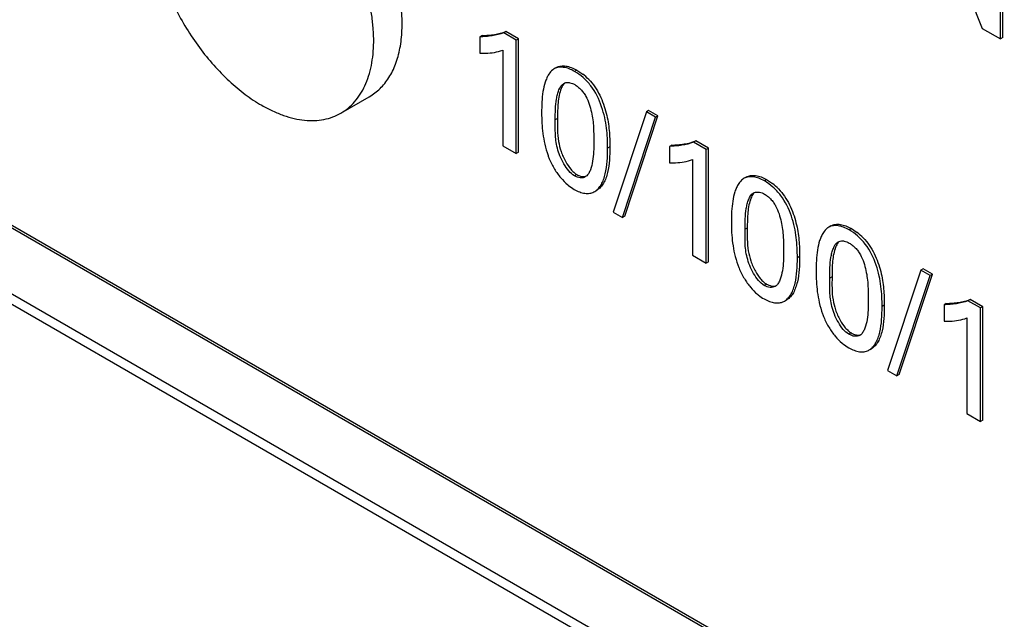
# Model space of a CAD drawing. Header units: inches. Extents: x 0 to 34, y 0 to 22.
# Tile 30 of 119: x 4.65 to 4.956, y 16.063 to 16.25. Entities that reach past the tile are written whole.
import ezdxf

# ---------------------------------------------------------------- set-up
doc = ezdxf.new("R2010")
doc.units = ezdxf.units.IN
doc.header["$LTSCALE"] = 1.87
doc.header["$MEASUREMENT"] = 0
doc.layers.get('0').update_dxf_attribs({"linetype": 'CONTINUOUS'})
doc.layers.add('02___PRT_ALL_AXES', color=7, linetype='CONTINUOUS')

msp = doc.modelspace()

# ---------------------------------------------------------------- linework, layer by layer
at = {"color": 7, "linetype": 'CONTINUOUS'}
for p, q in [((5.9007556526, 15.4618418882), (4.1329813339, 16.4825326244)), ((5.9000485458, 15.4614336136), (4.1322742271, 16.4821243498)), ((4.132284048, 16.4617202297), (5.9000460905, 15.4410365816)), ((4.933010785, 16.2874359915), (4.9492334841, 16.246779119)), ((4.9548923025, 16.2435117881), (4.9548923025, 16.2803663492)), ((4.9555994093, 16.2439200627), (4.9555994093, 16.2807746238)), ((4.9492334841, 16.246779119), (4.9548923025, 16.2435117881)), ((4.7937073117, 16.2445714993), (4.793000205, 16.2441632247)), ((4.793000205, 16.2441632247), (4.793000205, 16.2390585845)), ((4.8011353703, 16.2458420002), (4.8004282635, 16.2454337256)), ((4.8043605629, 16.2431632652), (4.8004282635, 16.2454337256)), ((4.8050676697, 16.2435715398), (4.8011353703, 16.2458420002)), ((4.8050676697, 16.2435715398), (4.8043605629, 16.2431632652)), ((4.8050676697, 16.2082535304), (4.8050676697, 16.2435715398)), ((4.9555994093, 16.2439200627), (4.9548923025, 16.2435117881)), ((4.8043605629, 16.2078452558), (4.8043605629, 16.2431632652)), ((4.800116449, 16.2400543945), (4.800116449, 16.2102957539)), ((4.8168544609, 16.2346363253), (4.8161473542, 16.2342280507)), ((4.8231843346, 16.233825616), (4.8224772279, 16.2334173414)), ((4.8231843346, 16.233825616), (4.8250024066, 16.232595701)), ((4.7498143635, 16.2204426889), (4.7586531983, 16.2255461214)), ((4.8447952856, 16.2208912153), (4.8344513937, 16.1896518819)), ((4.8373672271, 16.1879683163), (4.8476674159, 16.2192328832)), ((4.8380743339, 16.1883765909), (4.8483745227, 16.2196411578)), ((4.8455023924, 16.2212994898), (4.8447952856, 16.2208912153)), ((4.8476674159, 16.2192328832), (4.8447952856, 16.2208912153)), ((4.8483745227, 16.2196411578), (4.8455023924, 16.2212994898)), ((4.8483745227, 16.2196411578), (4.8476674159, 16.2192328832)), ((4.8171758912, 16.2187705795), (4.8164687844, 16.2183623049)), ((4.800116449, 16.2102957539), (4.8043605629, 16.2078452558)), ((4.8334418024, 16.2099327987), (4.8327346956, 16.2095245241)), ((4.8527050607, 16.2105069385), (4.8519979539, 16.2100986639)), ((4.8519979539, 16.2100986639), (4.8519979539, 16.2049940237)), ((4.8601331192, 16.2117774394), (4.8594260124, 16.2113691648)), ((4.8633578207, 16.2090989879), (4.8594260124, 16.2113691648)), ((4.8640649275, 16.2095072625), (4.8601331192, 16.2117774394)), ((4.8050676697, 16.2082535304), (4.8043605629, 16.2078452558)), ((4.8640649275, 16.2095072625), (4.8633578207, 16.2090989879)), ((4.8633578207, 16.1737809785), (4.8633578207, 16.2090989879)), ((4.8640649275, 16.1741892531), (4.8640649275, 16.2095072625)), ((4.859114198, 16.2059898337), (4.859114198, 16.1762311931)), ((4.8231416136, 16.2013394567), (4.8224345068, 16.2009311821)), ((4.8261112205, 16.2007891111), (4.8258104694, 16.2005812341)), ((4.8758566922, 16.2005690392), (4.8751495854, 16.2001607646)), ((4.882186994, 16.1997582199), (4.8814798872, 16.1993499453)), ((4.882186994, 16.1997582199), (4.8840046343, 16.1985286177)), ((4.8284910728, 16.19590615), (4.8287215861, 16.1960307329)), ((4.8287218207, 16.1960303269), (4.8294289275, 16.1964386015)), ((4.8344513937, 16.1896518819), (4.8373672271, 16.1879683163)), ((4.8380743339, 16.1883765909), (4.8373672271, 16.1879683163)), ((4.8761780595, 16.184703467), (4.8754709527, 16.1842951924)), ((4.9021929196, 16.1853629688), (4.9014858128, 16.1849546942)), ((4.9085227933, 16.1845522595), (4.9078156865, 16.1841439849)), ((4.9085227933, 16.1845522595), (4.9103408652, 16.1833223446)), ((4.859114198, 16.1762311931), (4.8633578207, 16.1737809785)), ((4.8640649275, 16.1741892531), (4.8633578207, 16.1737809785)), ((4.8924439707, 16.1758656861), (4.8917368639, 16.1754574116)), ((4.9301337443, 16.1716178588), (4.9197898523, 16.1403785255)), ((4.9234127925, 16.1391032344), (4.9337129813, 16.1703678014)), ((4.930840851, 16.1720261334), (4.9301337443, 16.1716178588)), ((4.9330058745, 16.1699595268), (4.9301337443, 16.1716178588)), ((4.9337129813, 16.1703678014), (4.930840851, 16.1720261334)), ((4.9337129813, 16.1703678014), (4.9330058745, 16.1699595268)), ((4.8821437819, 16.1672723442), (4.8814366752, 16.1668640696)), ((4.9025143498, 16.1694972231), (4.901807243, 16.1690889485)), ((4.9227056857, 16.1386949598), (4.9330058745, 16.1699595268)), ((4.8851133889, 16.1667219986), (4.8848126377, 16.1665141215)), ((4.8874932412, 16.1618390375), (4.8877242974, 16.1619638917)), ((4.8877245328, 16.1619634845), (4.8884316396, 16.1623717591)), ((4.9380479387, 16.1612310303), (4.9373408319, 16.1608227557)), ((4.9454759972, 16.1625015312), (4.9447688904, 16.1620932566)), ((4.9487011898, 16.1598227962), (4.9447688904, 16.1620932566)), ((4.9494082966, 16.1602310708), (4.9454759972, 16.1625015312)), ((4.918780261, 16.1606594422), (4.9180731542, 16.1602511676)), ((4.9373408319, 16.1608227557), (4.9373408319, 16.1557181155)), ((4.9494082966, 16.1602310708), (4.9487011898, 16.1598227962)), ((4.9487011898, 16.1245047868), (4.9487011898, 16.1598227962)), ((4.9494082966, 16.1249130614), (4.9494082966, 16.1602310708)), ((4.944457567, 16.156713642), (4.944457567, 16.1269550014)), ((4.9084800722, 16.1520661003), (4.9077729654, 16.1516578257)), ((4.9114496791, 16.1515157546), (4.911148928, 16.1513078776)), ((4.9138295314, 16.1466327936), (4.9140600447, 16.1467573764)), ((4.9140602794, 16.1467569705), (4.9147673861, 16.1471652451)), ((4.9197898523, 16.1403785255), (4.9227056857, 16.1386949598)), ((4.9234127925, 16.1391032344), (4.9227056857, 16.1386949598)), ((4.944457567, 16.1269550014), (4.9487011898, 16.1245047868)), ((4.9494082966, 16.1249130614), (4.9487011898, 16.1245047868))]:
    msp.add_line(p, q, dxfattribs=at)
for centre, radius, start, end in [((4.8137932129, 16.2181950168), 0.0182489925, 44.213340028, 52.1035504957), ((4.8299478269, 16.2097226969), 0.015045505, 230.3127960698, 231.507619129), ((4.829798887, 16.2095310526), 0.0148028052, 231.4971394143, 239.9723323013), ((4.8727964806, 16.1841288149), 0.0182476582, 44.2126492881, 52.1044275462), ((4.8991316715, 16.1689216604), 0.0182489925, 44.2133400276, 52.1035504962), ((4.8889501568, 16.1756552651), 0.0150453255, 230.3111738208, 231.5059173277), ((4.8888001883, 16.1754623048), 0.0148009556, 231.4953535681, 239.9720702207), ((4.9152858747, 16.160448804), 0.0150448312, 230.3126237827, 231.5074749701), ((4.9151372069, 16.1602575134), 0.0148025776, 231.4970204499, 239.9724432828)]:
    msp.add_arc(centre, radius, start, end, dxfattribs=at)
for points, knots in [([(4.7586530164, 16.2255464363), (4.7592580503, 16.2258957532), (4.7604310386, 16.2266768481), (4.7620406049, 16.2280729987), (4.7634962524, 16.229687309), (4.7647895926, 16.2315101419), (4.7659140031, 16.2335309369), (4.7668644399, 16.2357380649), (4.767635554, 16.2381197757), (4.7684371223, 16.2415815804), (4.7689443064, 16.2462861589), (4.7687915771, 16.252274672), (4.7678962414, 16.2585987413), (4.7662782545, 16.2651248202), (4.7639722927, 16.2717156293), (4.7610275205, 16.2782311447), (4.7575064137, 16.2845324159), (4.753484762, 16.2904853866), (4.7490473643, 16.2959626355), (4.744289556, 16.3008478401), (4.7400792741, 16.3043916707), (4.7366339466, 16.3068264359), (4.7348966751, 16.307906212), (4.7340270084, 16.3084083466)], [0, 0, 0, 0, 0.0213284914, 0.0428854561, 0.064887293, 0.0875283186, 0.1109743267, 0.1353568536, 0.1607764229, 0.1872975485, 0.2437268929, 0.304665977, 0.3697444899, 0.4383322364, 0.5096091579, 0.5826239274, 0.6563459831, 0.7297137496, 0.8016817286, 0.8712628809, 0.9376014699, 0.9693422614, 1, 1, 1, 1]), ([(4.7005619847, 16.3057448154), (4.6999569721, 16.3053955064), (4.6987842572, 16.3046140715), (4.6971744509, 16.3032182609), (4.6957189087, 16.3016037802), (4.6944255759, 16.299780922), (4.693300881, 16.2977600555), (4.6920075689, 16.294755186), (4.690866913, 16.2905355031), (4.6902709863, 16.2850048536), (4.6904235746, 16.2790147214), (4.6913191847, 16.272690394), (4.6929375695, 16.2661635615), (4.6952440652, 16.259572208), (4.6981893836, 16.2530563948), (4.7017106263, 16.2467551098), (4.7057325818, 16.240802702), (4.7101694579, 16.2353261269), (4.7149272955, 16.2304413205), (4.7199044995, 16.2262528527), (4.7234190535, 16.2239040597), (4.7251881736, 16.222882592)], [0, 0, 0, 0, 0.0213293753, 0.042887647, 0.0648913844, 0.0875349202, 0.1109832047, 0.1353695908, 0.1872691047, 0.2437059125, 0.3046540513, 0.3697437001, 0.4383444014, 0.5096346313, 0.5826604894, 0.6563891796, 0.7297581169, 0.8017236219, 0.8713025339, 0.9376298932, 1, 1, 1, 1]), ([(4.7600106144, 16.2425070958), (4.7600246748, 16.2438571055), (4.7599312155, 16.2466213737), (4.7594561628, 16.2508285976), (4.7586483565, 16.2551547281), (4.7575153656, 16.2595575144), (4.7560682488, 16.2639944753), (4.7543213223, 16.2684226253), (4.7522911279, 16.2727987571), (4.7499979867, 16.2770805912), (4.7474636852, 16.28122623), (4.7447132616, 16.2851956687), (4.7417732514, 16.2889503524), (4.7386720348, 16.2924537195), (4.7354400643, 16.2956721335), (4.7321078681, 16.2985745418), (4.7287081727, 16.3011320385), (4.7263636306, 16.3026262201), (4.7251881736, 16.3033049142)], [0, 0, 0, 0, 0.0555874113, 0.113724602, 0.1741730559, 0.236638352, 0.3007761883, 0.3662059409, 0.4325195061, 0.4992907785, 0.5660853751, 0.6324684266, 0.6980151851, 0.7623173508, 0.8249884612, 0.8856818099, 0.9441145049, 1, 1, 1, 1]), ([(4.8004282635, 16.2454337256), (4.7992800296, 16.2449771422), (4.7974344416, 16.2445491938), (4.7949317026, 16.2442620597), (4.7936475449, 16.2441800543), (4.793000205, 16.2441632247)], [0, 0, 0, 0, 0.4901558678, 0.743133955, 1, 1, 1, 1]), ([(4.7937073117, 16.2445714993), (4.7943546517, 16.2445883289), (4.7956388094, 16.2446703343), (4.7981415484, 16.2449574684), (4.7999871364, 16.2453854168), (4.8011353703, 16.2458420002)], [0, 0, 0, 0, 0.256866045, 0.5098441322, 1, 1, 1, 1]), ([(4.7498143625, 16.2204426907), (4.7506093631, 16.2209016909), (4.7521384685, 16.2219659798), (4.7541642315, 16.223944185), (4.7559121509, 16.2262892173), (4.7573668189, 16.2289751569), (4.7585169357, 16.2319755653), (4.7593536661, 16.2352620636), (4.7598713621, 16.2388039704), (4.759997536, 16.2412513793), (4.7600106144, 16.2425070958)], [0, 0, 0, 0, 0.1083581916, 0.2187014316, 0.332839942, 0.4522735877, 0.5781352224, 0.7111721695, 0.8517691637, 1, 1, 1, 1]), ([(4.793000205, 16.2390585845), (4.7936256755, 16.239036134), (4.7960250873, 16.2390283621), (4.798460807, 16.2394076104), (4.800116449, 16.2400543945)], [0, 0, 0, 0, 0.2604153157, 1, 1, 1, 1]), ([(4.8224772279, 16.2334173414), (4.8219255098, 16.2337358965), (4.8208195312, 16.234267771), (4.8191298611, 16.2347317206), (4.8177627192, 16.2347728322), (4.8167860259, 16.23454497), (4.816350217, 16.2343451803), (4.8161473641, 16.2342280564)], [0, 0, 0, 0, 0.2872552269, 0.5502776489, 0.7854816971, 0.8943836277, 1, 1, 1, 1]), ([(4.8168544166, 16.2346362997), (4.8170572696, 16.2347534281), (4.817493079, 16.2349532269), (4.8184697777, 16.2351811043), (4.8198369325, 16.2351400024), (4.8215266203, 16.2346760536), (4.8226326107, 16.2341441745), (4.8231843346, 16.233825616)], [0, 0, 0, 0, 0.105616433, 0.2145182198, 0.4497219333, 0.7127443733, 1, 1, 1, 1]), ([(4.8144874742, 16.2325683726), (4.8142411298, 16.2321895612), (4.8138072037, 16.2313680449), (4.8131186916, 16.2295643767), (4.8125664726, 16.2270621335), (4.8122670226, 16.223874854), (4.8122251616, 16.2216789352), (4.8122251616, 16.2205579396)], [0, 0, 0, 0, 0.1096083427, 0.2243565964, 0.4675857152, 0.7280825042, 1, 1, 1, 1]), ([(4.8161473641, 16.2342280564), (4.8159820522, 16.2341326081), (4.8153300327, 16.2336872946), (4.8148124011, 16.2330680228), (4.8144874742, 16.2325683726)], [0, 0, 0, 0, 0.2425833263, 1, 1, 1, 1]), ([(4.8327346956, 16.2095245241), (4.8327346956, 16.211608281), (4.8326075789, 16.2148093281), (4.831879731, 16.219119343), (4.8306149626, 16.2236669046), (4.8285023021, 16.2280939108), (4.8252457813, 16.2315300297), (4.8234109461, 16.2328782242), (4.8224772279, 16.2334173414)], [0, 0, 0, 0, 0.2298269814, 0.3521752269, 0.4811091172, 0.750604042, 0.8810824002, 1, 1, 1, 1]), ([(4.8164687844, 16.2183623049), (4.8164687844, 16.2194666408), (4.8164892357, 16.2216266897), (4.8167131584, 16.2242778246), (4.8171277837, 16.2262767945), (4.8176631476, 16.227982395), (4.8183583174, 16.229254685), (4.8190831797, 16.2296732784)], [0, 0, 0, 0, 0.2780261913, 0.5435587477, 0.6690636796, 0.7892664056, 1, 1, 1, 1]), ([(4.819349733, 16.2297507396), (4.8192355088, 16.2296430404), (4.818790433, 16.2291419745), (4.818492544, 16.2285300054), (4.8183041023, 16.2280558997)], [0, 0, 0, 0, 0.2353078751, 1, 1, 1, 1]), ([(4.8190831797, 16.2296732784), (4.8192850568, 16.2297898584), (4.81974954, 16.2299597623), (4.8202399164, 16.2299835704), (4.820491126, 16.2299686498)], [0, 0, 0, 0, 0.4808863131, 1, 1, 1, 1]), ([(4.820491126, 16.2299686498), (4.8206564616, 16.2299588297), (4.8213685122, 16.2298638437), (4.8220482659, 16.2295843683), (4.8225253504, 16.2293089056)], [0, 0, 0, 0, 0.2311529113, 1, 1, 1, 1]), ([(4.8225253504, 16.2293089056), (4.822860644, 16.2291153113), (4.8235267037, 16.2286513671), (4.8244493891, 16.2278066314), (4.8252966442, 16.2268060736), (4.8262449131, 16.2252952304), (4.8270734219, 16.2232495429), (4.8277483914, 16.2207805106), (4.8281649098, 16.2183720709), (4.8284407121, 16.2153060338), (4.8284478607, 16.2130365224), (4.8284478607, 16.2115455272)], [0, 0, 0, 0, 0.0593994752, 0.1239932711, 0.1914700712, 0.2599029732, 0.3968210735, 0.5281021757, 0.6521842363, 0.771252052, 1, 1, 1, 1]), ([(4.8268731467, 16.2309206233), (4.82756424, 16.2302113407), (4.828849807, 16.2286612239), (4.8303514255, 16.226037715), (4.8314986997, 16.2232661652), (4.8323426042, 16.2204758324), (4.8329123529, 16.2177349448), (4.8333589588, 16.2142350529), (4.8334418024, 16.2116347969), (4.8334418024, 16.2099327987)], [0, 0, 0, 0, 0.1318727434, 0.2666357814, 0.401002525, 0.5305396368, 0.6542782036, 0.7733540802, 1, 1, 1, 1]), ([(4.8183041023, 16.2280558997), (4.8180368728, 16.2273835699), (4.8176331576, 16.2259359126), (4.8172022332, 16.222827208), (4.8171758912, 16.2204104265), (4.8171758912, 16.2187705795)], [0, 0, 0, 0, 0.2308631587, 0.4767310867, 1, 1, 1, 1]), ([(4.7251881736, 16.222882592), (4.7262988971, 16.2222412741), (4.7285164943, 16.2210803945), (4.7318989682, 16.2196956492), (4.7352213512, 16.2187269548), (4.7384519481, 16.2181850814), (4.7415608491, 16.218076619), (4.7445181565, 16.2184064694), (4.7472922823, 16.219173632), (4.749006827, 16.2199764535), (4.7498143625, 16.2204426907)], [0, 0, 0, 0, 0.148573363, 0.2895092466, 0.4227245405, 0.5486373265, 0.6679979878, 0.781934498, 0.8919832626, 1, 1, 1, 1]), ([(4.8122251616, 16.2205579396), (4.8122251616, 16.2184100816), (4.8123807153, 16.2151107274), (4.8131679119, 16.2106883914), (4.813818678, 16.2084375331), (4.8142099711, 16.2073077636)], [0, 0, 0, 0, 0.4788477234, 0.7334477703, 1, 1, 1, 1]), ([(4.8224345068, 16.2009311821), (4.8217660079, 16.201317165), (4.8205296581, 16.202486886), (4.8190768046, 16.2046363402), (4.8179018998, 16.2070526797), (4.817086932, 16.2094977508), (4.8166415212, 16.2118469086), (4.8164103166, 16.2147850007), (4.8164687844, 16.2169444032), (4.8164687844, 16.2183623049)], [0, 0, 0, 0, 0.1207621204, 0.2604017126, 0.4051012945, 0.5395905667, 0.6624443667, 0.7781804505, 1, 1, 1, 1]), ([(4.8171758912, 16.2187705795), (4.8171758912, 16.2176048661), (4.8171193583, 16.2152198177), (4.8172851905, 16.21282844), (4.8174853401, 16.2116240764)], [0, 0, 0, 0, 0.4884420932, 1, 1, 1, 1]), ([(4.8174853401, 16.2116240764), (4.8176585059, 16.2105820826), (4.8182093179, 16.2084007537), (4.8191305, 16.2063451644), (4.8197062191, 16.2053124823)], [0, 0, 0, 0, 0.4718492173, 1, 1, 1, 1]), ([(4.8284478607, 16.2115455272), (4.8284478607, 16.2105112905), (4.8284225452, 16.2084878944), (4.8281652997, 16.205557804), (4.8276183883, 16.2032763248), (4.8269195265, 16.2016926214), (4.8264115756, 16.2010331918), (4.8261112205, 16.2007891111)], [0, 0, 0, 0, 0.2758026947, 0.539364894, 0.7833303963, 0.8967909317, 1, 1, 1, 1]), ([(4.8334418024, 16.2099327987), (4.8334418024, 16.2085735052), (4.8333877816, 16.2059077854), (4.832952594, 16.2026422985), (4.8322620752, 16.2002430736), (4.8315673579, 16.1986702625), (4.8306547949, 16.1973511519), (4.8298567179, 16.196685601), (4.8294289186, 16.1964385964)], [0, 0, 0, 0, 0.2790691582, 0.547089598, 0.6732286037, 0.790573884, 0.8985821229, 1, 1, 1, 1]), ([(4.8594260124, 16.2113691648), (4.8582777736, 16.2109125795), (4.8564321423, 16.2104847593), (4.853929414, 16.2101976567), (4.8526452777, 16.2101155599), (4.8519979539, 16.2100986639)], [0, 0, 0, 0, 0.4901595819, 0.7431388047, 1, 1, 1, 1]), ([(4.8527050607, 16.2105069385), (4.8533523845, 16.2105238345), (4.8546365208, 16.2106059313), (4.8571392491, 16.2108930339), (4.8589848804, 16.2113208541), (4.8601331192, 16.2117774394)], [0, 0, 0, 0, 0.2568611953, 0.5098404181, 1, 1, 1, 1]), ([(4.8142099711, 16.2073077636), (4.8143345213, 16.2069441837), (4.8148962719, 16.2054610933), (4.8156259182, 16.2040433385), (4.8162518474, 16.2030183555)], [0, 0, 0, 0, 0.242426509, 1, 1, 1, 1]), ([(4.8287218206, 16.1960303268), (4.8291496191, 16.1962773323), (4.8299476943, 16.1969428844), (4.8308602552, 16.1982619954), (4.8315549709, 16.1998348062), (4.8322454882, 16.2022340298), (4.8326806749, 16.2054995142), (4.8327346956, 16.2081652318), (4.8327346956, 16.2095245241)], [0, 0, 0, 0, 0.1014178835, 0.2094261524, 0.3267714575, 0.452910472, 0.7209308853, 1, 1, 1, 1]), ([(4.8197062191, 16.2053124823), (4.8201674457, 16.2044851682), (4.8209275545, 16.2033216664), (4.8221446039, 16.2020341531), (4.8228039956, 16.2015343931), (4.8231416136, 16.2013394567)], [0, 0, 0, 0, 0.5358418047, 0.7794540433, 1, 1, 1, 1]), ([(4.8519979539, 16.2049940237), (4.8526234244, 16.2049715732), (4.8550228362, 16.2049638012), (4.8574585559, 16.2053430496), (4.859114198, 16.2059898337)], [0, 0, 0, 0, 0.2604153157, 1, 1, 1, 1]), ([(4.8162518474, 16.2030183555), (4.8168258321, 16.2020784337), (4.8180573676, 16.2003345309), (4.8195502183, 16.1987997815), (4.8203398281, 16.1981445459)], [0, 0, 0, 0, 0.5176868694, 1, 1, 1, 1]), ([(4.8258104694, 16.2005812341), (4.8255900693, 16.200453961), (4.8250748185, 16.200275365), (4.824223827, 16.2002691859), (4.8233178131, 16.2004859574), (4.8227277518, 16.2007618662), (4.8224345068, 16.2009311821)], [0, 0, 0, 0, 0.2158569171, 0.4514252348, 0.7128092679, 1, 1, 1, 1]), ([(4.8231416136, 16.2013394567), (4.823363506, 16.2012113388), (4.8241811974, 16.2008072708), (4.8251427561, 16.2006168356), (4.8257926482, 16.2007302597)], [0, 0, 0, 0, 0.2797384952, 1, 1, 1, 1]), ([(4.8814798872, 16.1993499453), (4.8809281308, 16.1996685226), (4.8798220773, 16.2002004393), (4.8781322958, 16.2006644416), (4.8767650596, 16.2007055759), (4.8757882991, 16.2004777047), (4.8753524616, 16.2002779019), (4.8751495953, 16.2001607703)], [0, 0, 0, 0, 0.2872554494, 0.5502785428, 0.7854824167, 0.8943839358, 1, 1, 1, 1]), ([(4.8758566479, 16.2005690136), (4.8760595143, 16.2006861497), (4.8764953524, 16.2008859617), (4.8774721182, 16.2011138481), (4.8788393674, 16.2010727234), (4.8805291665, 16.2006087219), (4.8816352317, 16.2000768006), (4.882186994, 16.1997582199)], [0, 0, 0, 0, 0.1056161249, 0.2145175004, 0.4497210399, 0.7127441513, 1, 1, 1, 1]), ([(4.8734898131, 16.1985013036), (4.8732434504, 16.1981225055), (4.8728094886, 16.1973010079), (4.8721209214, 16.1954973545), (4.8715686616, 16.1929950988), (4.8712691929, 16.1898077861), (4.87122733, 16.1876118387), (4.87122733, 16.1864908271)], [0, 0, 0, 0, 0.1096072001, 0.2243546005, 0.46758312, 0.7280808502, 1, 1, 1, 1]), ([(4.8751495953, 16.2001607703), (4.8749842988, 16.2000653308), (4.8743323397, 16.1996200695), (4.8738147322, 16.199000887), (4.8734898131, 16.1985013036)], [0, 0, 0, 0, 0.2425848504, 1, 1, 1, 1]), ([(4.8917368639, 16.1754574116), (4.8917368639, 16.1775411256), (4.8916097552, 16.1807421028), (4.8908819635, 16.1850520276), (4.8896172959, 16.1895995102), (4.887504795, 16.1940264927), (4.8842483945, 16.1974626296), (4.882413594, 16.1988108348), (4.8814798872, 16.1993499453)], [0, 0, 0, 0, 0.2298265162, 0.3521742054, 0.4811073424, 0.7506020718, 0.8810816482, 1, 1, 1, 1]), ([(4.8223912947, 16.1967150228), (4.8229231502, 16.1964079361), (4.823984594, 16.195895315), (4.8256081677, 16.1954491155), (4.8271453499, 16.1954068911), (4.8280820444, 16.1956973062), (4.8284910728, 16.19590615)], [0, 0, 0, 0, 0.2880971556, 0.5500564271, 0.7845592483, 1, 1, 1, 1]), ([(4.8754709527, 16.1842951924), (4.8754709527, 16.1853995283), (4.875491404, 16.1875595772), (4.8757153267, 16.1902107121), (4.876129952, 16.192209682), (4.8766653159, 16.1939152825), (4.8773604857, 16.1951875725), (4.878085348, 16.1956061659)], [0, 0, 0, 0, 0.2780261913, 0.5435587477, 0.6690636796, 0.7892664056, 1, 1, 1, 1]), ([(4.8783519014, 16.1956836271), (4.8782376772, 16.1955759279), (4.8777926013, 16.195074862), (4.8774947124, 16.1944628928), (4.8773062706, 16.1939887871)], [0, 0, 0, 0, 0.2353078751, 1, 1, 1, 1]), ([(4.878085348, 16.1956061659), (4.8782872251, 16.1957227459), (4.8787517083, 16.1958926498), (4.8792420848, 16.1959164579), (4.8794932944, 16.1959015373)], [0, 0, 0, 0, 0.4808863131, 1, 1, 1, 1]), ([(4.8794932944, 16.1959015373), (4.87965863, 16.1958917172), (4.8803706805, 16.1957967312), (4.8810504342, 16.1955172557), (4.8815275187, 16.1952417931)], [0, 0, 0, 0, 0.2311529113, 1, 1, 1, 1]), ([(4.8815275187, 16.1952417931), (4.8818628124, 16.1950481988), (4.8825288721, 16.1945842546), (4.8834515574, 16.1937395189), (4.8842988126, 16.1927389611), (4.8852470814, 16.1912281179), (4.8860755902, 16.1891824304), (4.8867505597, 16.186713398), (4.8871670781, 16.1843049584), (4.8874428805, 16.1812389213), (4.8874500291, 16.1789694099), (4.8874500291, 16.1774784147)], [0, 0, 0, 0, 0.0593994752, 0.1239932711, 0.1914700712, 0.2599029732, 0.3968210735, 0.5281021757, 0.6521842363, 0.771252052, 1, 1, 1, 1]), ([(4.8858756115, 16.1968533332), (4.8865666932, 16.196144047), (4.887852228, 16.194593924), (4.8893537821, 16.191970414), (4.8905009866, 16.1891988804), (4.8913448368, 16.1864085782), (4.8919145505, 16.1836677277), (4.8923611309, 16.1801678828), (4.8924439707, 16.1775676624), (4.8924439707, 16.1758656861)], [0, 0, 0, 0, 0.1318737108, 0.2666369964, 0.4010035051, 0.5305402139, 0.6542784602, 0.7733540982, 1, 1, 1, 1]), ([(4.8773062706, 16.1939887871), (4.8770390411, 16.1933164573), (4.8766353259, 16.1918688), (4.8762044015, 16.1887600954), (4.8761780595, 16.186343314), (4.8761780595, 16.184703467)], [0, 0, 0, 0, 0.2308631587, 0.4767310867, 1, 1, 1, 1]), ([(4.87122733, 16.1864908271), (4.87122733, 16.1843429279), (4.8713828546, 16.1810434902), (4.872170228, 16.1766210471), (4.8728211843, 16.1743701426), (4.8732126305, 16.1732403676)], [0, 0, 0, 0, 0.4788428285, 0.7334432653, 1, 1, 1, 1]), ([(4.9078156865, 16.1841439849), (4.9072639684, 16.18446254), (4.9061579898, 16.1849944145), (4.9044683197, 16.1854583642), (4.9031011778, 16.1854994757), (4.9021244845, 16.1852716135), (4.9016886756, 16.1850718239), (4.9014858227, 16.1849546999)], [0, 0, 0, 0, 0.2872552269, 0.5502776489, 0.7854816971, 0.8943836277, 1, 1, 1, 1]), ([(4.9021928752, 16.1853629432), (4.9023957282, 16.1854800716), (4.9028315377, 16.1856798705), (4.9038082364, 16.1859077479), (4.9051753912, 16.185866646), (4.9068650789, 16.1854026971), (4.9079710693, 16.184870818), (4.9085227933, 16.1845522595)], [0, 0, 0, 0, 0.105616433, 0.2145182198, 0.4497219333, 0.7127443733, 1, 1, 1, 1]), ([(4.8814366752, 16.1668640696), (4.8807681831, 16.1672500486), (4.8795318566, 16.1684197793), (4.8780790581, 16.1705692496), (4.8769042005, 16.1729856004), (4.8760892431, 16.1754306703), (4.8756438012, 16.1777798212), (4.8754125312, 16.1807179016), (4.8754709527, 16.1828772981), (4.8754709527, 16.1842951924)], [0, 0, 0, 0, 0.1207613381, 0.2604005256, 0.4051001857, 0.5395898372, 0.6624442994, 0.7781807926, 1, 1, 1, 1]), ([(4.8761780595, 16.184703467), (4.8761780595, 16.1835377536), (4.876121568, 16.1811526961), (4.8762874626, 16.1787613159), (4.876487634, 16.1775569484)], [0, 0, 0, 0, 0.4884405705, 1, 1, 1, 1]), ([(4.8998259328, 16.1832950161), (4.8995795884, 16.1829162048), (4.8991456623, 16.1820946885), (4.8984571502, 16.1802910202), (4.8979049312, 16.177788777), (4.8976054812, 16.1746014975), (4.8975636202, 16.1724055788), (4.8975636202, 16.1712845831)], [0, 0, 0, 0, 0.1096083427, 0.2243565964, 0.4675857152, 0.7280825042, 1, 1, 1, 1]), ([(4.9014858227, 16.1849546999), (4.9013205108, 16.1848592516), (4.9006684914, 16.1844139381), (4.9001508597, 16.1837946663), (4.8998259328, 16.1832950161)], [0, 0, 0, 0, 0.2425833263, 1, 1, 1, 1]), ([(4.9180731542, 16.1602511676), (4.9180731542, 16.1623349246), (4.9179460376, 16.1655359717), (4.9172181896, 16.1698459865), (4.9159534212, 16.1743935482), (4.9138407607, 16.1788205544), (4.9105842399, 16.1822566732), (4.9087494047, 16.1836048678), (4.9078156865, 16.1841439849)], [0, 0, 0, 0, 0.2298269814, 0.3521752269, 0.4811091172, 0.750604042, 0.8810824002, 1, 1, 1, 1]), ([(4.901807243, 16.1690889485), (4.901807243, 16.1701932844), (4.9018276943, 16.1723533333), (4.902051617, 16.1750044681), (4.9024662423, 16.177003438), (4.9030016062, 16.1787090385), (4.903696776, 16.1799813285), (4.9044216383, 16.180399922)], [0, 0, 0, 0, 0.2780261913, 0.5435587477, 0.6690636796, 0.7892664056, 1, 1, 1, 1]), ([(4.9046881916, 16.1804773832), (4.9045739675, 16.180369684), (4.9041288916, 16.1798686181), (4.9038310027, 16.1792566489), (4.9036425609, 16.1787825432)], [0, 0, 0, 0, 0.2353078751, 1, 1, 1, 1]), ([(4.9044216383, 16.180399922), (4.9046235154, 16.1805165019), (4.9050879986, 16.1806864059), (4.905578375, 16.1807102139), (4.9058295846, 16.1806952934)], [0, 0, 0, 0, 0.4808863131, 1, 1, 1, 1]), ([(4.9058295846, 16.1806952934), (4.9059949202, 16.1806854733), (4.9067069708, 16.1805904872), (4.9073867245, 16.1803110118), (4.907863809, 16.1800355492)], [0, 0, 0, 0, 0.2311529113, 1, 1, 1, 1]), ([(4.907863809, 16.1800355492), (4.9081991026, 16.1798419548), (4.9088651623, 16.1793780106), (4.9097878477, 16.1785332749), (4.9106351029, 16.1775327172), (4.9115833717, 16.1760218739), (4.9124118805, 16.1739761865), (4.91308685, 16.1715071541), (4.9135033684, 16.1690987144), (4.9137791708, 16.1660326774), (4.9137863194, 16.163763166), (4.9137863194, 16.1622721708)], [0, 0, 0, 0, 0.0593994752, 0.1239932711, 0.1914700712, 0.2599029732, 0.3968210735, 0.5281021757, 0.6521842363, 0.771252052, 1, 1, 1, 1]), ([(4.9122116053, 16.1816472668), (4.9129026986, 16.1809379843), (4.9141882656, 16.1793878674), (4.9156898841, 16.1767643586), (4.9168371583, 16.1739928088), (4.9176810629, 16.171202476), (4.9182508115, 16.1684615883), (4.9186974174, 16.1649616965), (4.918780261, 16.1623614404), (4.918780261, 16.1606594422)], [0, 0, 0, 0, 0.1318727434, 0.2666357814, 0.401002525, 0.5305396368, 0.6542782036, 0.7733540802, 1, 1, 1, 1]), ([(4.876487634, 16.1775569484), (4.8766608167, 16.176514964), (4.8772116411, 16.1743336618), (4.8781327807, 16.1722780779), (4.8787084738, 16.171245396)], [0, 0, 0, 0, 0.4718503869, 1, 1, 1, 1]), ([(4.8874500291, 16.1774784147), (4.8874500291, 16.176444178), (4.8874247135, 16.1744207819), (4.887167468, 16.1714906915), (4.8866205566, 16.1692092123), (4.8859216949, 16.1676255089), (4.8854137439, 16.1669660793), (4.8851133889, 16.1667219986)], [0, 0, 0, 0, 0.2758026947, 0.539364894, 0.7833303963, 0.8967909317, 1, 1, 1, 1]), ([(4.9036425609, 16.1787825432), (4.9033753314, 16.1781102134), (4.9029716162, 16.1766625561), (4.9025406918, 16.1735538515), (4.9025143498, 16.17113707), (4.9025143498, 16.1694972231)], [0, 0, 0, 0, 0.2308631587, 0.4767310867, 1, 1, 1, 1]), ([(4.8732126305, 16.1732403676), (4.8733371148, 16.1728768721), (4.8738986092, 16.1713941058), (4.8746280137, 16.1699766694), (4.8752537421, 16.1689519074)], [0, 0, 0, 0, 0.2424230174, 1, 1, 1, 1]), ([(4.8877245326, 16.1619634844), (4.8881523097, 16.1622104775), (4.8889503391, 16.1628760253), (4.8898628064, 16.1641951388), (4.8905574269, 16.1657679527), (4.8912478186, 16.1681671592), (4.891682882, 16.171432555), (4.8917368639, 16.1740981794), (4.8917368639, 16.1754574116)], [0, 0, 0, 0, 0.1014159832, 0.2094241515, 0.3267710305, 0.4529123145, 0.7209345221, 1, 1, 1, 1]), ([(4.8924439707, 16.1758656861), (4.8924439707, 16.1745064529), (4.8923899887, 16.1718408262), (4.8919549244, 16.168575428), (4.8912645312, 16.1661762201), (4.8905699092, 16.1646034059), (4.8896574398, 16.1632842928), (4.8888594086, 16.1626187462), (4.8884316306, 16.1623717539)], [0, 0, 0, 0, 0.2790655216, 0.5470877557, 0.673229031, 0.790575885, 0.8985840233, 1, 1, 1, 1]), ([(4.8787084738, 16.171245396), (4.8791696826, 16.170418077), (4.8799297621, 16.1692545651), (4.8811467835, 16.1679670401), (4.8818061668, 16.167467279), (4.8821437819, 16.1672723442)], [0, 0, 0, 0, 0.5358426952, 0.779454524, 1, 1, 1, 1]), ([(4.8975636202, 16.1712845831), (4.8975636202, 16.169136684), (4.8977191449, 16.1658372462), (4.8985065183, 16.1614148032), (4.8991574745, 16.1591638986), (4.8995489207, 16.1580341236)], [0, 0, 0, 0, 0.4788428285, 0.7334432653, 1, 1, 1, 1]), ([(4.8752537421, 16.1689519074), (4.8758277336, 16.1680118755), (4.8770593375, 16.1662677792), (4.8785522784, 16.1647328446), (4.8793419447, 16.1640775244)], [0, 0, 0, 0, 0.5176852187, 1, 1, 1, 1]), ([(4.8821437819, 16.1672723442), (4.8823656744, 16.1671442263), (4.8831833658, 16.1667401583), (4.8841449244, 16.1665497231), (4.8847948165, 16.1666631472)], [0, 0, 0, 0, 0.2797384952, 1, 1, 1, 1]), ([(4.9077729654, 16.1516578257), (4.9071044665, 16.1520438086), (4.9058681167, 16.1532135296), (4.9044152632, 16.1553629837), (4.9032403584, 16.1577793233), (4.9024253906, 16.1602243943), (4.9019799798, 16.1625735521), (4.9017487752, 16.1655116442), (4.901807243, 16.1676710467), (4.901807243, 16.1690889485)], [0, 0, 0, 0, 0.1207621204, 0.2604017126, 0.4051012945, 0.5395905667, 0.6624443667, 0.7781804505, 1, 1, 1, 1]), ([(4.9025143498, 16.1694972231), (4.9025143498, 16.1683315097), (4.9024578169, 16.1659464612), (4.9026236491, 16.1635550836), (4.9028237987, 16.1623507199)], [0, 0, 0, 0, 0.4884420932, 1, 1, 1, 1]), ([(4.8848126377, 16.1665141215), (4.8845922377, 16.1663868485), (4.8840769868, 16.1662082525), (4.8832259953, 16.1662020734), (4.8823199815, 16.1664188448), (4.8817299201, 16.1666947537), (4.8814366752, 16.1668640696)], [0, 0, 0, 0, 0.2158569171, 0.4514252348, 0.7128092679, 1, 1, 1, 1]), ([(4.8813934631, 16.1626479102), (4.8819253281, 16.1623408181), (4.8829867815, 16.1618281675), (4.8846103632, 16.1613818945), (4.8861475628, 16.1613396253), (4.8870842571, 16.1616301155), (4.8874932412, 16.1618390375)], [0, 0, 0, 0, 0.2880990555, 0.5500614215, 0.7845635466, 1, 1, 1, 1]), ([(4.9028237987, 16.1623507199), (4.9029969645, 16.1613087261), (4.9035477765, 16.1591273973), (4.9044689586, 16.157071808), (4.9050446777, 16.1560391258)], [0, 0, 0, 0, 0.4718492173, 1, 1, 1, 1]), ([(4.9137863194, 16.1622721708), (4.9137863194, 16.161237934), (4.9137610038, 16.159214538), (4.9135037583, 16.1562844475), (4.9129568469, 16.1540029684), (4.9122579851, 16.152419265), (4.9117500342, 16.1517598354), (4.9114496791, 16.1515157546)], [0, 0, 0, 0, 0.2758026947, 0.539364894, 0.7833303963, 0.8967909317, 1, 1, 1, 1]), ([(4.9447688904, 16.1620932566), (4.9436207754, 16.161636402), (4.9417751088, 16.1612085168), (4.9392723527, 16.1609215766), (4.9379881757, 16.1608395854), (4.9373408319, 16.1608227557)], [0, 0, 0, 0, 0.490150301, 0.7431332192, 1, 1, 1, 1]), ([(4.9380479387, 16.1612310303), (4.9386952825, 16.16124786), (4.9399794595, 16.1613298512), (4.9424822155, 16.1616167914), (4.9443278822, 16.1620446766), (4.9454759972, 16.1625015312)], [0, 0, 0, 0, 0.2568667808, 0.509849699, 1, 1, 1, 1]), ([(4.8995489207, 16.1580341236), (4.8996734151, 16.1576705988), (4.9002349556, 16.15618771), (4.9009644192, 16.1547701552), (4.9015902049, 16.1537453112)], [0, 0, 0, 0, 0.2424225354, 1, 1, 1, 1]), ([(4.9140602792, 16.1467569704), (4.9144880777, 16.1470039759), (4.9152861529, 16.1476695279), (4.9161987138, 16.148988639), (4.9168934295, 16.1505614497), (4.9175839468, 16.1529606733), (4.9180191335, 16.1562261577), (4.9180731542, 16.1588918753), (4.9180731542, 16.1602511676)], [0, 0, 0, 0, 0.1014178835, 0.2094261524, 0.3267714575, 0.452910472, 0.7209308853, 1, 1, 1, 1]), ([(4.918780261, 16.1606594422), (4.918780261, 16.1593001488), (4.9187262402, 16.156634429), (4.9182910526, 16.153368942), (4.9176005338, 16.1509697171), (4.9169058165, 16.1493969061), (4.9159932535, 16.1480777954), (4.9151951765, 16.1474122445), (4.9147673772, 16.1471652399)], [0, 0, 0, 0, 0.2790691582, 0.547089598, 0.6732286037, 0.790573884, 0.8985821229, 1, 1, 1, 1]), ([(4.9050446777, 16.1560391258), (4.9055059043, 16.1552118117), (4.9062660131, 16.1540483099), (4.9074830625, 16.1527607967), (4.9081424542, 16.1522610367), (4.9084800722, 16.1520661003)], [0, 0, 0, 0, 0.5358418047, 0.7794540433, 1, 1, 1, 1]), ([(4.9373408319, 16.1557181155), (4.93796633, 16.155695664), (4.9403658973, 16.1556879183), (4.9428016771, 16.1560671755), (4.944457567, 16.156713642)], [0, 0, 0, 0, 0.2604112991, 1, 1, 1, 1]), ([(4.9015902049, 16.1537453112), (4.9021641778, 16.1528053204), (4.9033957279, 16.1510613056), (4.9048886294, 16.1495264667), (4.9056782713, 16.1488712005)], [0, 0, 0, 0, 0.5176880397, 1, 1, 1, 1]), ([(4.9084800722, 16.1520661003), (4.9087019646, 16.1519379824), (4.9095196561, 16.1515339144), (4.9104812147, 16.1513434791), (4.9111311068, 16.1514569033)], [0, 0, 0, 0, 0.2797384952, 1, 1, 1, 1]), ([(4.911148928, 16.1513078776), (4.9109285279, 16.1511806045), (4.9104132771, 16.1510020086), (4.9095622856, 16.1509958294), (4.9086562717, 16.1512126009), (4.9080662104, 16.1514885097), (4.9077729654, 16.1516578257)], [0, 0, 0, 0, 0.2158569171, 0.4514252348, 0.7128092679, 1, 1, 1, 1]), ([(4.9077297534, 16.1474416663), (4.9082616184, 16.1471345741), (4.9093230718, 16.1466219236), (4.9109466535, 16.1461756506), (4.9124838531, 16.1461333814), (4.9134205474, 16.1464238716), (4.9138295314, 16.1466327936)], [0, 0, 0, 0, 0.2880990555, 0.5500614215, 0.7845635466, 1, 1, 1, 1])]:
    msp.add_open_spline(points, degree=3, knots=knots, dxfattribs=at)
at = {"layer": '02___PRT_ALL_AXES', "color": 7, "linetype": 'CONTINUOUS'}
msp.add_line((4.1294507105, 16.4601014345), (5.9042887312, 15.4353322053), dxfattribs=at)

doc.saveas('drawing.dxf')
